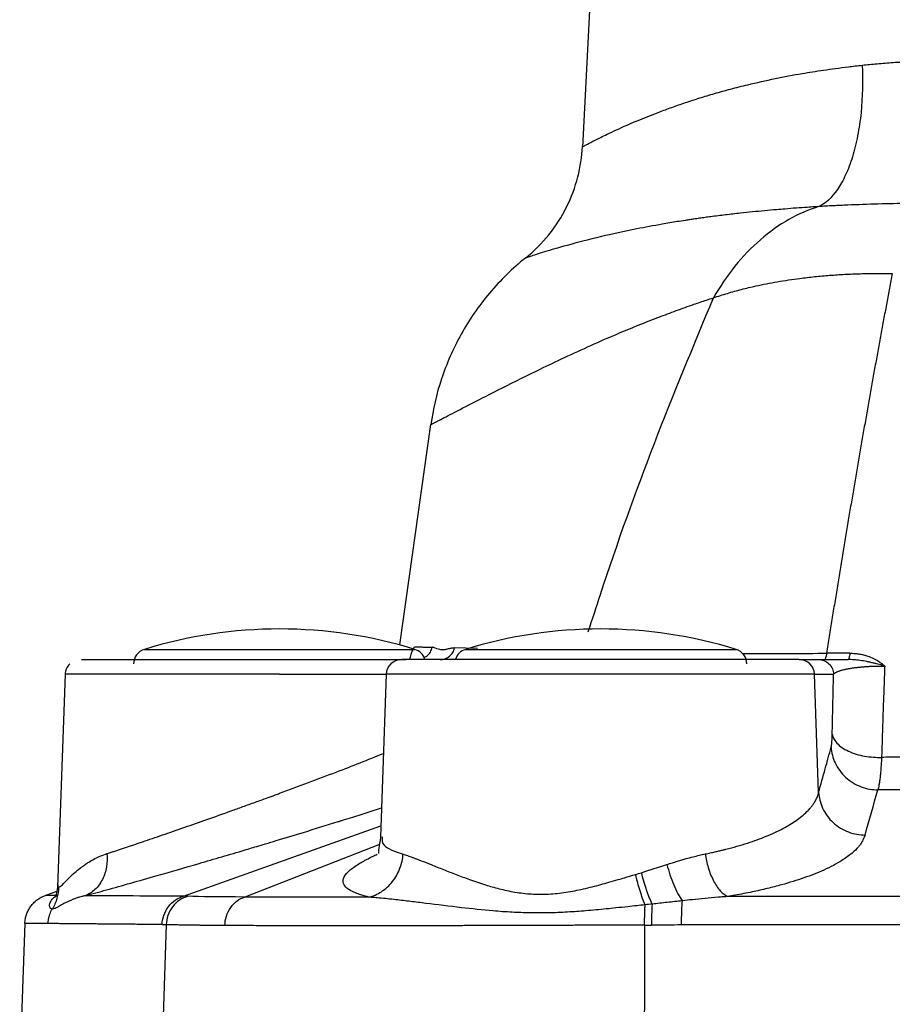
# Model space of a CAD drawing. Header units: millimetres. Extents: x 400 to 1688, y 100 to 1259.
# Tile 41 of 59: x 1133 to 1190, y 723 to 787. Entities that reach past the tile are written whole.
import ezdxf

# ---------------------------------------------------------------- set-up
doc = ezdxf.new("R2010")
doc.units = ezdxf.units.MM

msp = doc.modelspace()

# ---------------------------------------------------------------- linework, layer by layer
at = {"color": 7, "linetype": 'Continuous', "lineweight": 25}
for p, q in [((1172.693, 830.053), (1169.994, 778.553)), ((1158.053, 746.005), (1160.079, 760.419)), ((1184.178, 745.053), (1158.197, 745.053)), ((1184.178, 745.053), (1185.424, 745.053)), ((1136.16, 744.09), (1135.673, 730.159)), ((1136.16, 744.091), (1136.16, 744.09)), ((1157.16, 744.088), (1156.788, 733.44)), ((1185.443, 736.361), (1185.174, 744.088)), ((1185.174, 744.088), (1186.42, 744.088)), ((1156.882, 733.485), (1156.895, 733.436)), ((1135.619, 729.875), (1134.89, 729.628)), ((1133.534, 727.808), (1133.193, 718.053)), ((1142.775, 727.717), (1142.447, 718.053)), ((1142.507, 727.724), (1142.775, 727.717))]:
    msp.add_line(p, q, dxfattribs=at)
at = {"color": 8, "linetype": 'Continuous', "lineweight": 25}
for p, q in [((1141.349, 745.72), (1154.616, 745.72)), ((1154.616, 745.72), (1159.038, 745.72)), ((1163.132, 745.769), (1161.637, 745.81)), ((1162.349, 745.72), (1180.038, 745.72)), ((1156.057, 735.099), (1156.855, 735.353)), ((1143.906, 729.574), (1156.814, 734.18)), ((1156.72, 732.96), (1147.907, 729.525))]:
    msp.add_line(p, q, dxfattribs=at)
at = {"color": 8, "linetype": 'Continuous', "lineweight": 25, "flags": 128}
msp.add_lwpolyline([(1185.174, 744.088), (1184.803, 744.088), (1184.086, 744.088), (1183.044, 744.088), (1181.701, 744.088), (1180.091, 744.088), (1178.256, 744.088), (1176.243, 744.088), (1174.101, 744.088), (1171.885, 744.088), (1169.652, 744.088), (1167.459, 744.088), (1165.359, 744.088), (1163.408, 744.088), (1161.654, 744.088), (1160.141, 744.088), (1158.909, 744.088), (1157.988, 744.088), (1157.402, 744.088), (1157.165, 744.088), (1157.16, 744.088)], dxfattribs=at)
at = {"color": 7, "linetype": 'Continuous', "lineweight": 25}
for centre, radius, start, end in [((1150.193, 717.053), 30, 72.8528, 107.1472), ((1171.193, 717.053), 30, 72.8528, 107.1472), ((1141.643, 744.764), 1, 107.1472, 180), ((1158.743, 744.764), 1, 17.06903, 72.8528), ((1162.643, 744.764), 1, 107.1472, 163.04665), ((1179.743, 744.764), 1, 0, 72.8528), ((1158.159, 744.053), 1, 90, 178), ((1184.176, 744.055), 0.998, 1.886, 89.89567), ((1195.82, 727.768), 21.309, 176.51744, 180.20152)]:
    msp.add_arc(centre, radius, start, end, dxfattribs=at)
for points, knots in [([(1188.296, 783.921), (1188.455, 783.937), (1188.778, 783.971), (1189.274, 784.016), (1189.787, 784.059), (1190.317, 784.099), (1190.865, 784.136), (1191.43, 784.169), (1192.014, 784.2), (1192.615, 784.227), (1193.235, 784.252), (1193.872, 784.273), (1194.527, 784.291), (1194.971, 784.301), (1195.196, 784.306)], [0, 0, 0, 0, 0.072362, 0.146704, 0.223033, 0.301352, 0.381666, 0.463977, 0.548291, 0.63461, 0.722937, 0.813276, 0.905629, 1, 1, 1, 1]), ([(1169.996, 778.584), (1169.996, 778.583), (1169.996, 778.58), (1169.998, 778.583), (1170.004, 778.587), (1170.022, 778.598), (1170.07, 778.623), (1170.172, 778.677), (1170.381, 778.787), (1170.803, 779.007), (1171.637, 779.418), (1172.964, 780.04), (1174.465, 780.658), (1175.832, 781.162), (1176.72, 781.468), (1177.653, 781.774), (1178.638, 782.074), (1179.684, 782.362), (1180.993, 782.692), (1182.547, 783.041), (1183.984, 783.315), (1185.052, 783.491), (1185.774, 783.6), (1186.557, 783.708), (1187.401, 783.816), (1187.992, 783.885), (1188.296, 783.921)], [0, 0, 0, 0, 0.003485, 0.009822, 0.01901, 0.03105, 0.061893, 0.09295, 0.124232, 0.199622, 0.279974, 0.37723, 0.499481, 0.541236, 0.582987, 0.624734, 0.665202, 0.706958, 0.750004, 0.814697, 0.875103, 0.897023, 0.920471, 0.94545, 0.971959, 1, 1, 1, 1]), ([(1188.296, 783.921), (1188.341, 782.904), (1188.318, 781.839), (1188.159, 780.296), (1188.086, 779.791), (1187.898, 778.823), (1187.784, 778.361), (1187.52, 777.5), (1187.37, 777.101), (1187.04, 776.384), (1186.86, 776.065), (1186.292, 775.241), (1185.875, 774.872), (1185.456, 774.67)], [0, 0, 0, 0, 0.25, 0.25, 0.375, 0.375, 0.5, 0.5, 0.625, 0.625, 0.75, 0.75, 1, 1, 1, 1]), ([(1166.27, 771.309), (1166.829, 771.758), (1167.345, 772.272), (1168.252, 773.398), (1168.642, 774.009), (1169.277, 775.283), (1169.521, 775.945), (1169.864, 777.273), (1169.962, 777.938), (1169.996, 778.584)], [0, 0, 0, 0, 0.25, 0.25, 0.5, 0.5, 0.75, 0.75, 1, 1, 1, 1]), ([(1185.456, 774.67), (1185.36, 774.664), (1185.107, 774.649), (1184.619, 774.618), (1183.971, 774.572), (1183.303, 774.52), (1182.334, 774.439), (1181.363, 774.349), (1180.255, 774.234), (1179.339, 774.128), (1178.575, 774.032), (1178.017, 773.957), (1177.648, 773.905), (1177.312, 773.857), (1177.004, 773.812), (1176.64, 773.756), (1176.034, 773.661), (1174.942, 773.477), (1173.192, 773.15), (1170.993, 772.669), (1168.946, 772.134), (1167.661, 771.755), (1166.95, 771.532), (1166.622, 771.425), (1166.439, 771.365), (1166.333, 771.329), (1166.29, 771.316), (1166.274, 771.312), (1166.272, 771.31), (1166.27, 771.309)], [0, 0, 0, 0, 0.007948, 0.021018, 0.040722, 0.062463, 0.078036, 0.124917, 0.149527, 0.180978, 0.212341, 0.224859, 0.237399, 0.250044, 0.259972, 0.269763, 0.288941, 0.325672, 0.392631, 0.500434, 0.631302, 0.750198, 0.81324, 0.875091, 0.907274, 0.937549, 0.974985, 0.987492, 1, 1, 1, 1]), ([(1185.456, 774.67), (1184.791, 774.468), (1184.13, 774.186), (1182.846, 773.461), (1182.222, 773.02), (1181.04, 771.995), (1180.482, 771.412), (1179.454, 770.134), (1178.983, 769.44), (1178.563, 768.708)], [0, 0, 0, 0, 0.25, 0.25, 0.5, 0.5, 0.75, 0.75, 1, 1, 1, 1]), ([(1193.43, 774.912), (1193.08, 774.908), (1192.382, 774.901), (1191, 774.877), (1189.312, 774.84), (1187.667, 774.783), (1186.544, 774.732), (1185.916, 774.698), (1185.604, 774.679), (1185.456, 774.67)], [0, 0, 0, 0, 0.125024, 0.250004, 0.500001, 0.749994, 0.874978, 0.940746, 1, 1, 1, 1]), ([(1166.27, 771.309), (1165.419, 770.626), (1164.629, 769.855), (1163.214, 768.179), (1162.591, 767.274), (1161.538, 765.385), (1161.108, 764.401), (1160.448, 762.412), (1160.218, 761.408), (1160.079, 760.419)], [0, 0, 0, 0, 0.25, 0.25, 0.5, 0.5, 0.75, 0.75, 1, 1, 1, 1]), ([(1178.563, 768.708), (1178.715, 768.759), (1179.017, 768.859), (1179.475, 768.999), (1179.935, 769.132), (1180.397, 769.256), (1180.862, 769.373), (1181.637, 769.552), (1182.748, 769.77), (1184.036, 769.962), (1185.18, 770.094), (1186.162, 770.181), (1187.158, 770.246), (1188.173, 770.288), (1189.206, 770.308), (1189.906, 770.303), (1190.259, 770.301)], [0, 0, 0, 0, 0.042249, 0.084257, 0.126056, 0.16768, 0.209159, 0.250527, 0.373619, 0.500022, 0.581856, 0.663992, 0.746645, 0.830037, 0.914406, 1, 1, 1, 1]), ([(1190.259, 770.301), (1190.198, 769.982), (1190.077, 769.345), (1189.895, 768.381), (1189.713, 767.41), (1189.532, 766.431), (1189.351, 765.446), (1189.171, 764.453), (1188.991, 763.454), (1188.811, 762.448), (1188.631, 761.435), (1188.452, 760.415), (1188.272, 759.389), (1188.093, 758.356), (1187.915, 757.316), (1187.736, 756.27), (1187.558, 755.218), (1187.379, 754.159), (1187.201, 753.093), (1187.023, 752.022), (1186.846, 750.944), (1186.668, 749.86), (1186.49, 748.77), (1186.313, 747.674), (1186.135, 746.572), (1186.017, 745.832), (1185.958, 745.463)], [0, 0, 0, 0, 0.041745, 0.083484, 0.125217, 0.166943, 0.208664, 0.250378, 0.292086, 0.333787, 0.375482, 0.417171, 0.458853, 0.500527, 0.542195, 0.583855, 0.625508, 0.667152, 0.708789, 0.750417, 0.792037, 0.833648, 0.875249, 0.916842, 0.958426, 1, 1, 1, 1]), ([(1160.079, 760.419), (1160.08, 760.421), (1160.082, 760.424), (1160.093, 760.43), (1160.107, 760.436), (1160.123, 760.442), (1160.154, 760.456), (1160.212, 760.488), (1160.356, 760.562), (1160.615, 760.696), (1161.204, 761.001), (1162.266, 761.549), (1164.111, 762.496), (1166.581, 763.74), (1169.212, 764.999), (1171.722, 766.122), (1173.455, 766.845), (1174.976, 767.439), (1176.118, 767.869), (1177.162, 768.242), (1177.982, 768.521), (1178.412, 768.66), (1178.563, 768.708)], [0, 0, 0, 0, 0.0165355, 0.0310521, 0.0435516, 0.0540348, 0.0625022, 0.0931627, 0.1250063, 0.1876909, 0.2500038, 0.3767816, 0.5000009, 0.6244629, 0.749968, 0.8086721, 0.8749771, 0.9068428, 0.9374866, 0.9677814, 0.9886497, 1, 1, 1, 1]), ([(1159.054, 745.884), (1159.059, 745.884), (1159.068, 745.884), (1159.087, 745.883), (1159.121, 745.883), (1159.189, 745.881), (1159.332, 745.878), (1159.554, 745.872), (1159.845, 745.863), (1160.06, 745.855), (1160.167, 745.852)], [0, 0, 0, 0, 0.015395, 0.030798, 0.061626, 0.12337, 0.247211, 0.496296, 0.748223, 1, 1, 1, 1]), ([(1161.637, 745.81), (1161.6, 745.808), (1161.529, 745.805), (1161.432, 745.793), (1161.328, 745.77), (1161.18, 745.733), (1161.003, 745.694), (1160.818, 745.676), (1160.651, 745.704), (1160.505, 745.755), (1160.375, 745.804), (1160.27, 745.834), (1160.201, 745.846), (1160.167, 745.852)], [0, 0, 0, 0, 0.06599, 0.12699, 0.1725, 0.250025, 0.392644, 0.500006, 0.611666, 0.750012, 0.835924, 0.919243, 1, 1, 1, 1]), ([(1160.692, 745.053), (1160.792, 745.053), (1160.897, 745.069), (1161.103, 745.14), (1161.203, 745.194), (1161.379, 745.335), (1161.455, 745.422), (1161.572, 745.609), (1161.613, 745.71), (1161.637, 745.81)], [0, 0, 0, 0, 0.25, 0.25, 0.5, 0.5, 0.75, 0.75, 1, 1, 1, 1]), ([(1137.246, 745.053), (1137.255, 745.053), (1137.278, 745.053), (1138.322, 745.053), (1140.149, 745.053), (1142.674, 745.053), (1145.69, 745.053), (1149.011, 745.053), (1152.4, 745.053), (1155.681, 745.053), (1157.527, 745.053), (1158.45, 745.053)], [0, 0, 0, 0, 0.083249, 0.197843, 0.312437, 0.427031, 0.541625, 0.656218, 0.770812, 0.885406, 1, 1, 1, 1]), ([(1185.424, 745.053), (1185.54, 745.053), (1185.664, 745.032), (1185.904, 744.939), (1186.02, 744.866), (1186.213, 744.679), (1186.29, 744.565), (1186.391, 744.327), (1186.416, 744.204), (1186.42, 744.088)], [0, 0, 0, 0, 0.25, 0.25, 0.5, 0.5, 0.75, 0.75, 1, 1, 1, 1]), ([(1185.424, 745.053), (1185.432, 745.053), (1185.448, 745.053), (1185.485, 745.053), (1185.53, 745.053), (1185.585, 745.053), (1185.649, 745.053), (1185.723, 745.053), (1185.807, 745.053), (1185.9, 745.053), (1186.033, 745.053), (1186.216, 745.053), (1186.462, 745.053), (1186.735, 745.053), (1187.032, 745.053), (1187.252, 745.053), (1187.362, 745.053)], [0, 0, 0, 0, 0.056895, 0.113225, 0.169084, 0.224571, 0.279786, 0.334832, 0.38981, 0.444824, 0.499976, 0.604356, 0.7057, 0.804831, 0.902627, 1, 1, 1, 1]), ([(1185.958, 745.463), (1185.943, 745.341), (1185.923, 745.233), (1185.875, 745.089), (1185.849, 745.053), (1185.824, 745.053)], [0, 0, 0, 0, 0.5, 0.5, 1, 1, 1, 1]), ([(1187.484, 745.467), (1187.471, 745.344), (1187.452, 745.236), (1187.409, 745.09), (1187.385, 745.053), (1187.362, 745.053)], [0, 0, 0, 0, 0.5, 0.5, 1, 1, 1, 1]), ([(1189.764, 744.628), (1189.707, 744.643), (1189.592, 744.674), (1189.413, 744.722), (1189.224, 744.773), (1189.022, 744.824), (1188.808, 744.874), (1188.517, 744.936), (1188.16, 744.997), (1187.751, 745.044), (1187.488, 745.05), (1187.362, 745.053)], [0, 0, 0, 0, 0.073643, 0.150626, 0.231327, 0.316189, 0.405645, 0.50004, 0.677855, 0.845346, 1, 1, 1, 1]), ([(1187.484, 745.467), (1187.541, 745.465), (1187.664, 745.461), (1187.881, 745.447), (1188.125, 745.419), (1188.368, 745.366), (1188.571, 745.309), (1188.82, 745.224), (1189.06, 745.118), (1189.273, 744.997), (1189.403, 744.912), (1189.513, 744.83), (1189.634, 744.736), (1189.719, 744.665), (1189.764, 744.628)], [0, 0, 0, 0, 0.065049, 0.140048, 0.249674, 0.348349, 0.431581, 0.499602, 0.663, 0.750162, 0.804447, 0.857995, 0.924688, 1, 1, 1, 1]), ([(1136.468, 744.776), (1136.383, 744.676), (1136.213, 744.477), (1136.177, 744.218), (1136.16, 744.088)], [0, 0, 0, 0, 0.500001, 1, 1, 1, 1]), ([(1186.42, 744.088), (1186.427, 744.099), (1186.442, 744.121), (1186.476, 744.153), (1186.519, 744.184), (1186.569, 744.214), (1186.627, 744.243), (1186.692, 744.272), (1186.763, 744.299), (1186.84, 744.325), (1186.921, 744.35), (1187.008, 744.374), (1187.099, 744.397), (1187.193, 744.418), (1187.29, 744.439), (1187.39, 744.458), (1187.492, 744.476), (1187.595, 744.493), (1187.7, 744.508), (1187.804, 744.522), (1187.909, 744.536), (1188.013, 744.548), (1188.117, 744.559), (1188.219, 744.569), (1188.319, 744.578), (1188.417, 744.586), (1188.513, 744.593), (1188.605, 744.599), (1188.695, 744.604), (1188.781, 744.609), (1188.863, 744.613), (1188.941, 744.616), (1189.015, 744.619), (1189.085, 744.621), (1189.151, 744.623), (1189.212, 744.624), (1189.268, 744.626), (1189.32, 744.626), (1189.367, 744.627), (1189.41, 744.627), (1189.447, 744.628), (1189.48, 744.628), (1189.508, 744.628), (1189.532, 744.628), (1189.55, 744.628), (1189.564, 744.628), (1189.573, 744.628), (1189.578, 744.628), (1189.58, 744.628)], [0, 0, 0, 0, 0.044044, 0.087121, 0.129212, 0.1703, 0.210374, 0.249428, 0.28746, 0.324473, 0.360457, 0.395399, 0.429292, 0.462138, 0.493945, 0.524721, 0.554466, 0.583172, 0.61084, 0.637478, 0.663099, 0.687719, 0.711349, 0.733991, 0.755649, 0.776332, 0.796051, 0.814817, 0.832645, 0.849545, 0.865523, 0.880586, 0.894737, 0.907984, 0.920329, 0.931777, 0.942333, 0.951998, 0.960775, 0.968666, 0.975674, 0.981797, 0.987038, 0.991395, 0.99487, 0.997463, 0.999173, 1, 1, 1, 1]), ([(1189.764, 744.628), (1189.751, 744.303), (1189.726, 743.653), (1189.689, 742.669), (1189.654, 741.678), (1189.621, 740.679), (1189.589, 739.672), (1189.568, 738.996), (1189.558, 738.657)], [0, 0, 0, 0, 0.165332, 0.331197, 0.497596, 0.66453, 0.831998, 1, 1, 1, 1]), ([(1186.331, 740.169), (1186.338, 740.498), (1186.352, 741.157), (1186.374, 742.138), (1186.396, 743.116), (1186.412, 743.764), (1186.42, 744.088)], [0, 0, 0, 0, 0.249987, 0.499974, 0.749974, 1, 1, 1, 1]), ([(1186.26, 739.32), (1186.264, 739.335), (1186.271, 739.363), (1186.281, 739.417), (1186.29, 739.481), (1186.299, 739.555), (1186.308, 739.656), (1186.317, 739.791), (1186.326, 739.969), (1186.329, 740.102), (1186.331, 740.169)], [0, 0, 0, 0, 0.100545, 0.200287, 0.299759, 0.399502, 0.500049, 0.666922, 0.832741, 1, 1, 1, 1]), ([(1186.331, 740.169), (1186.363, 739.979), (1186.462, 739.777), (1186.818, 739.392), (1187.075, 739.21), (1187.705, 738.916), (1188.074, 738.804), (1188.827, 738.671), (1189.209, 738.647), (1189.558, 738.657)], [0, 0, 0, 0, 0.25, 0.25, 0.5, 0.5, 0.75, 0.75, 1, 1, 1, 1]), ([(1185.443, 736.361), (1185.585, 736.879), (1185.858, 737.868), (1186.13, 738.852), (1186.26, 739.32)], [0, 0, 0, 0, 0.523523, 1, 1, 1, 1]), ([(1186.26, 739.32), (1186.28, 738.988), (1186.362, 738.632), (1186.681, 737.946), (1186.918, 737.618), (1187.509, 737.077), (1187.861, 736.866), (1188.591, 736.595), (1188.966, 736.535), (1189.314, 736.536)], [0, 0, 0, 0, 0.25, 0.25, 0.5, 0.5, 0.75, 0.75, 1, 1, 1, 1]), ([(1189.558, 738.657), (1189.558, 738.642), (1189.557, 738.61), (1189.552, 738.548), (1189.547, 738.44), (1189.533, 738.228), (1189.513, 737.935), (1189.485, 737.615), (1189.454, 737.321), (1189.421, 737.064), (1189.386, 736.844), (1189.35, 736.665), (1189.326, 736.578), (1189.314, 736.536)], [0, 0, 0, 0, 0.0153, 0.030601, 0.061323, 0.123103, 0.247756, 0.377007, 0.499709, 0.630517, 0.757499, 0.880675, 1, 1, 1, 1]), ([(1202.193, 738.708), (1201.812, 738.708), (1201.049, 738.708), (1199.904, 738.706), (1198.758, 738.704), (1197.61, 738.701), (1196.462, 738.698), (1195.313, 738.693), (1194.164, 738.687), (1193.013, 738.681), (1191.862, 738.674), (1190.71, 738.666), (1189.942, 738.66), (1189.558, 738.657)], [0, 0, 0, 0, 0.090419, 0.180932, 0.271541, 0.362245, 0.453048, 0.543951, 0.634954, 0.726059, 0.817268, 0.908581, 1, 1, 1, 1]), ([(1138.9, 732.361), (1138.974, 732.385), (1139.125, 732.434), (1139.359, 732.511), (1139.601, 732.591), (1139.852, 732.674), (1140.112, 732.76), (1140.38, 732.849), (1140.656, 732.942), (1140.94, 733.038), (1141.547, 733.243), (1142.541, 733.583), (1143.947, 734.07), (1145.456, 734.6), (1146.736, 735.054), (1147.805, 735.438), (1148.587, 735.721), (1149.294, 735.977), (1149.824, 736.17), (1150.097, 736.272), (1150.194, 736.308)], [0, 0, 0, 0, 0.0267138, 0.0536699, 0.0808693, 0.108313, 0.136002, 0.1639372, 0.1921195, 0.2205498, 0.2492289, 0.3705343, 0.4989827, 0.6188609, 0.7492957, 0.8099137, 0.8746236, 0.9352959, 0.9770808, 1, 1, 1, 1]), ([(1178.025, 732.34), (1178.135, 732.363), (1178.346, 732.408), (1178.645, 732.474), (1178.914, 732.536), (1179.154, 732.593), (1179.368, 732.645), (1179.743, 732.741), (1180.281, 732.892), (1181.171, 733.172), (1182.202, 733.559), (1183.241, 734.057), (1184.115, 734.603), (1184.585, 735.003), (1184.828, 735.262), (1184.917, 735.364), (1185.025, 735.5), (1185.144, 735.668), (1185.263, 735.87), (1185.373, 736.104), (1185.418, 736.272), (1185.443, 736.361)], [0, 0, 0, 0, 0.0258859, 0.0497478, 0.0715868, 0.0914039, 0.1092002, 0.1249771, 0.1867491, 0.2499572, 0.3711617, 0.4997782, 0.6189572, 0.7499073, 0.7647762, 0.7866087, 0.8154, 0.8511437, 0.8938316, 0.9434541, 1, 1, 1, 1]), ([(1185.443, 736.361), (1185.462, 736.028), (1185.545, 735.672), (1185.863, 734.988), (1186.099, 734.661), (1186.687, 734.122), (1187.036, 733.912), (1187.76, 733.64), (1188.132, 733.579), (1188.477, 733.578)], [0, 0, 0, 0, 0.25, 0.25, 0.5, 0.5, 0.75, 0.75, 1, 1, 1, 1]), ([(1202.193, 736.516), (1201.891, 736.516), (1200.817, 736.516), (1199.31, 736.516), (1197.463, 736.518), (1195.669, 736.521), (1193.592, 736.524), (1191.448, 736.529), (1190.024, 736.534), (1189.314, 736.536)], [0, 0, 0, 0, 0.070247, 0.249999, 0.350427, 0.5, 0.66754, 0.834207, 1, 1, 1, 1]), ([(1137.471, 729.611), (1137.929, 729.735), (1138.842, 729.984), (1140.433, 730.428), (1142.427, 730.994), (1144.923, 731.715), (1147.014, 732.331), (1148.289, 732.71), (1148.734, 732.843), (1149.307, 733.015), (1150.325, 733.321), (1151.916, 733.804), (1153.265, 734.221), (1154.014, 734.454), (1154.014, 734.454), (1154.015, 734.455), (1154.017, 734.455), (1154.021, 734.456), (1154.027, 734.458), (1154.039, 734.462), (1154.063, 734.469), (1154.11, 734.484), (1154.214, 734.517), (1154.509, 734.609), (1155.144, 734.808), (1155.7, 734.985), (1156.057, 735.099)], [0, 0, 0, 0, 0.099563, 0.198695, 0.29841, 0.445587, 0.596979, 0.612769, 0.634739, 0.662888, 0.697218, 0.784397, 0.896284, 0.896318, 0.896344, 0.896392, 0.896478, 0.896633, 0.896915, 0.897439, 0.898435, 0.900409, 0.904555, 0.91394, 0.944711, 1, 1, 1, 1]), ([(1156.787, 733.418), (1156.747, 733.151), (1156.66, 732.578), (1156.656, 732.447), (1156.654, 732.377)], [0, 0, 0, 0, 0.467184, 1, 1, 1, 1]), ([(1188.477, 733.578), (1188.458, 733.529), (1188.417, 733.429), (1188.351, 733.28), (1188.272, 733.13), (1188.176, 732.97), (1187.983, 732.723), (1187.614, 732.363), (1186.907, 731.852), (1185.873, 731.304), (1184.529, 730.772), (1183.253, 730.376), (1182.092, 730.076), (1181.08, 729.848), (1180.201, 729.678), (1179.654, 729.583), (1179.491, 729.555)], [0, 0, 0, 0, 0.030537, 0.062557, 0.093727, 0.125035, 0.163591, 0.250091, 0.35595, 0.500093, 0.627032, 0.749995, 0.820952, 0.892391, 0.967947, 1, 1, 1, 1]), ([(1135.742, 730.165), (1135.75, 730.168), (1135.766, 730.174), (1135.812, 730.193), (1135.88, 730.232), (1135.985, 730.33), (1136.149, 730.495), (1136.406, 730.764), (1136.771, 731.109), (1137.084, 731.366), (1137.35, 731.566), (1137.545, 731.702), (1137.803, 731.866), (1138.109, 732.035), (1138.49, 732.212), (1138.764, 732.312), (1138.9, 732.361)], [0, 0, 0, 0, 0.02869, 0.05328, 0.129266, 0.182622, 0.242713, 0.384431, 0.504584, 0.614288, 0.658241, 0.717105, 0.761944, 0.842832, 0.922157, 1, 1, 1, 1]), ([(1138.9, 732.361), (1138.921, 732.085), (1138.913, 731.793), (1138.818, 731.215), (1138.73, 730.93), (1138.475, 730.415), (1138.308, 730.187), (1137.919, 729.825), (1137.699, 729.693), (1137.471, 729.611)], [0, 0, 0, 0, 0.25, 0.25, 0.5, 0.5, 0.75, 0.75, 1, 1, 1, 1]), ([(1156.027, 729.513), (1156.303, 729.58), (1156.586, 729.7), (1157.118, 730.045), (1157.365, 730.271), (1157.778, 730.797), (1157.944, 731.095), (1158.175, 731.708), (1158.241, 732.022), (1158.264, 732.32)], [0, 0, 0, 0, 0.25, 0.25, 0.5, 0.5, 0.75, 0.75, 1, 1, 1, 1]), ([(1158.264, 732.32), (1158.31, 732.306), (1158.404, 732.277), (1158.554, 732.229), (1158.712, 732.175), (1158.881, 732.115), (1159.059, 732.049), (1159.248, 731.978), (1159.584, 731.849), (1160.12, 731.635), (1160.883, 731.328), (1161.726, 730.996), (1162.638, 730.655), (1163.577, 730.336), (1164.569, 730.052), (1165.573, 729.832), (1166.66, 729.701), (1167.782, 729.697), (1168.922, 729.822), (1170.066, 730.047), (1171.001, 730.284), (1171.758, 730.494), (1172.269, 730.641), (1172.848, 730.813), (1173.222, 730.924), (1173.464, 730.997)], [0, 0, 0, 0, 0.016656, 0.033719, 0.051195, 0.069086, 0.087396, 0.106127, 0.125284, 0.184068, 0.250949, 0.313857, 0.376735, 0.445717, 0.50203, 0.564237, 0.626106, 0.687813, 0.749656, 0.811833, 0.874346, 0.903292, 0.937108, 0.959348, 1, 1, 1, 1]), ([(1175.523, 731.65), (1175.64, 731.687), (1175.868, 731.76), (1176.195, 731.861), (1176.499, 731.952), (1176.841, 732.051), (1177.219, 732.153), (1177.632, 732.256), (1177.897, 732.313), (1178.025, 732.34)], [0, 0, 0, 0, 0.137711, 0.266724, 0.387058, 0.498731, 0.674811, 0.84186, 1, 1, 1, 1]), ([(1178.025, 732.34), (1178.068, 732.051), (1178.133, 731.745), (1178.315, 731.145), (1178.431, 730.851), (1178.7, 730.328), (1178.854, 730.101), (1179.171, 729.75), (1179.335, 729.626), (1179.491, 729.555)], [0, 0, 0, 0, 0.25, 0.25, 0.5, 0.5, 0.75, 0.75, 1, 1, 1, 1]), ([(1175.523, 731.65), (1175.578, 731.431), (1175.643, 731.203), (1175.791, 730.751), (1175.874, 730.527), (1176.051, 730.105), (1176.146, 729.906), (1176.338, 729.555), (1176.435, 729.402), (1176.529, 729.277)], [0, 0, 0, 0, 0.25, 0.25, 0.5, 0.5, 0.75, 0.75, 1, 1, 1, 1]), ([(1174.093, 729.013), (1173.988, 729.267), (1173.875, 729.579), (1173.657, 730.265), (1173.553, 730.637), (1173.464, 730.997)], [0, 0, 0, 0, 0.5, 0.5, 1, 1, 1, 1]), ([(1174.551, 729.062), (1174.431, 729.32), (1174.303, 729.645), (1174.061, 730.359), (1173.949, 730.746), (1173.855, 731.116)], [0, 0, 0, 0, 0.5, 0.5, 1, 1, 1, 1]), ([(1135.742, 730.165), (1135.733, 729.929), (1135.697, 729.685), (1135.559, 729.201), (1135.458, 728.962), (1135.326, 728.739)], [0, 0, 0, 0, 0.5, 0.5, 1, 1, 1, 1]), ([(1135.679, 730.318), (1135.658, 730.125), (1135.616, 729.743), (1135.514, 729.532), (1135.489, 729.491), (1135.491, 729.494), (1135.492, 729.495)], [0, 0, 0, 0, 0.297576, 0.588046, 0.917948, 1, 1, 1, 1]), ([(1133.533, 727.804), (1133.537, 727.856), (1133.544, 727.959), (1133.567, 728.108), (1133.599, 728.251), (1133.64, 728.387), (1133.69, 728.517), (1133.748, 728.641), (1133.813, 728.759), (1133.886, 728.872), (1133.966, 728.98), (1134.053, 729.082), (1134.147, 729.179), (1134.249, 729.271), (1134.359, 729.356), (1134.478, 729.436), (1134.606, 729.508), (1134.744, 729.574), (1134.841, 729.61), (1134.89, 729.629)], [0, 0, 0, 0, 0.064818, 0.127212, 0.187547, 0.246211, 0.303584, 0.36002, 0.415828, 0.471275, 0.526607, 0.582065, 0.637905, 0.694413, 0.751922, 0.810826, 0.871547, 0.934491, 1, 1, 1, 1]), ([(1135.637, 729.623), (1135.597, 729.623), (1135.516, 729.623), (1135.407, 729.624), (1135.308, 729.624), (1135.219, 729.625), (1135.14, 729.625), (1135.061, 729.626), (1134.989, 729.626), (1134.93, 729.627), (1134.902, 729.628), (1134.89, 729.628), (1134.89, 729.629), (1134.89, 729.629)], [0, 0, 0, 0, 0.0825163, 0.1653561, 0.2485219, 0.3320164, 0.4158426, 0.5000031, 0.6245551, 0.7499997, 0.874999, 0.9473999, 1, 1, 1, 1]), ([(1135.326, 728.739), (1135.298, 728.744), (1135.236, 728.754), (1135.172, 728.815), (1135.141, 728.935), (1135.161, 729.129), (1135.252, 729.313), (1135.383, 729.454), (1135.469, 729.526), (1135.558, 729.584), (1135.617, 729.613), (1135.637, 729.623)], [0, 0, 0, 0, 0.101803, 0.219759, 0.349417, 0.500009, 0.749999, 0.810253, 0.88672, 0.961562, 1, 1, 1, 1]), ([(1137.471, 729.611), (1137.405, 729.596), (1137.279, 729.568), (1137.085, 729.513), (1136.891, 729.449), (1136.523, 729.311), (1136.145, 729.126), (1135.8, 728.932), (1135.585, 728.812), (1135.436, 728.755), (1135.361, 728.744), (1135.326, 728.739)], [0, 0, 0, 0, 0.059489, 0.112261, 0.18087, 0.250007, 0.499998, 0.649903, 0.780324, 0.898218, 1, 1, 1, 1]), ([(1142.507, 727.724), (1142.514, 727.919), (1142.549, 728.123), (1142.686, 728.519), (1142.787, 728.711), (1143.045, 729.052), (1143.201, 729.2), (1143.54, 729.433), (1143.724, 729.519), (1143.906, 729.574)], [0, 0, 0, 0, 0.25, 0.25, 0.5, 0.5, 0.75, 0.75, 1, 1, 1, 1]), ([(1144.187, 729.57), (1144.005, 729.516), (1143.821, 729.432), (1143.479, 729.2), (1143.321, 729.052), (1143.06, 728.711), (1142.958, 728.518), (1142.819, 728.119), (1142.782, 727.914), (1142.775, 727.717)], [0, 0, 0, 0, 0.25, 0.25, 0.5, 0.5, 0.75, 0.75, 1, 1, 1, 1]), ([(1146.611, 727.658), (1146.618, 727.857), (1146.651, 728.066), (1146.778, 728.472), (1146.872, 728.668), (1147.112, 729.014), (1147.257, 729.163), (1147.572, 729.394), (1147.74, 729.475), (1147.907, 729.525)], [0, 0, 0, 0, 0.25, 0.25, 0.5, 0.5, 0.75, 0.75, 1, 1, 1, 1]), ([(1156.027, 729.513), (1155.867, 729.513), (1155.466, 729.514), (1154.672, 729.512), (1153.671, 729.513), (1152.574, 729.514), (1151.522, 729.515), (1150.531, 729.517), (1149.762, 729.519), (1149.193, 729.521), (1148.862, 729.521), (1148.569, 729.523), (1148.271, 729.525), (1148.04, 729.525), (1147.907, 729.525)], [0, 0, 0, 0, 0.0495319, 0.1250032, 0.249992, 0.3762558, 0.4999914, 0.6264054, 0.7499975, 0.8075748, 0.8651498, 0.892483, 0.9382979, 1, 1, 1, 1]), ([(1174.093, 729.013), (1173.914, 728.995), (1173.534, 728.956), (1172.898, 728.886), (1172.23, 728.812), (1171.316, 728.717), (1170.261, 728.621), (1168.992, 728.528), (1167.767, 728.477), (1166.557, 728.479), (1165.355, 728.522), (1163.85, 728.632), (1161.931, 728.839), (1160.149, 729.062), (1158.751, 729.235), (1157.922, 729.331), (1157.241, 729.405), (1156.749, 729.454), (1156.345, 729.49), (1156.123, 729.506), (1156.027, 729.513)], [0, 0, 0, 0, 0.026436, 0.056041, 0.093842, 0.124971, 0.191063, 0.250016, 0.314005, 0.375059, 0.434265, 0.500122, 0.613615, 0.750043, 0.81239, 0.875023, 0.912012, 0.950927, 0.978799, 1, 1, 1, 1]), ([(1179.491, 729.555), (1179.445, 729.552), (1179.349, 729.545), (1179.139, 729.53), (1178.693, 729.494), (1178.024, 729.433), (1177.246, 729.356), (1176.751, 729.301), (1176.529, 729.277)], [0, 0, 0, 0, 0.046726, 0.09788, 0.213624, 0.500009, 0.776557, 1, 1, 1, 1]), ([(1174.058, 727.691), (1174.059, 727.697), (1174.059, 727.72), (1174.059, 727.772), (1174.06, 727.858), (1174.061, 727.98), (1174.063, 728.137), (1174.066, 728.327), (1174.072, 728.546), (1174.081, 728.786), (1174.089, 728.934), (1174.093, 729.013)], [0, 0, 0, 0, 0.011999, 0.047132, 0.105938, 0.189238, 0.298026, 0.433254, 0.595578, 0.78492, 1, 1, 1, 1]), ([(1176.529, 729.277), (1176.365, 729.259), (1176.035, 729.223), (1175.54, 729.169), (1175.046, 729.115), (1174.716, 729.079), (1174.551, 729.062)], [0, 0, 0, 0, 0.250443, 0.500588, 0.750437, 1, 1, 1, 1]), ([(1176.476, 727.695), (1176.476, 727.996), (1176.481, 728.312), (1176.5, 728.869), (1176.514, 729.108), (1176.529, 729.277)], [0, 0, 0, 0, 0.5, 0.5, 1, 1, 1, 1]), ([(1135.047, 727.789), (1135.05, 727.835), (1135.057, 727.933), (1135.079, 728.083), (1135.114, 728.241), (1135.165, 728.405), (1135.233, 728.574), (1135.295, 728.683), (1135.326, 728.739)], [0, 0, 0, 0, 0.141104, 0.292823, 0.454441, 0.625795, 0.807332, 1, 1, 1, 1]), ([(1135.047, 727.789), (1135.03, 727.789), (1134.967, 727.789), (1134.846, 727.79), (1134.633, 727.793), (1134.382, 727.795), (1134.121, 727.798), (1133.921, 727.8), (1133.771, 727.802), (1133.665, 727.803), (1133.59, 727.803), (1133.543, 727.804), (1133.537, 727.804), (1133.534, 727.804)], [0, 0, 0, 0, 0.016645, 0.062854, 0.12533, 0.250283, 0.368716, 0.500188, 0.60015, 0.700112, 0.800074, 0.900037, 1, 1, 1, 1]), ([(1142.507, 727.724), (1142.362, 727.725), (1142.072, 727.728), (1141.652, 727.731), (1141.244, 727.734), (1140.849, 727.738), (1140.467, 727.741), (1140.097, 727.744), (1139.739, 727.747), (1139.394, 727.75), (1139.06, 727.753), (1138.739, 727.756), (1138.429, 727.758), (1138.13, 727.761), (1137.842, 727.764), (1137.566, 727.766), (1137.3, 727.768), (1137.045, 727.771), (1136.801, 727.773), (1136.567, 727.775), (1136.343, 727.777), (1136.129, 727.779), (1135.925, 727.781), (1135.73, 727.782), (1135.546, 727.784), (1135.37, 727.786), (1135.203, 727.787), (1135.099, 727.788), (1135.047, 727.789)], [0, 0, 0, 0, 0.041666, 0.083075, 0.124228, 0.165125, 0.205765, 0.246149, 0.286276, 0.326148, 0.365763, 0.405121, 0.444224, 0.48307, 0.52166, 0.559993, 0.59807, 0.635891, 0.673455, 0.710763, 0.747815, 0.78461, 0.821149, 0.857432, 0.893459, 0.929229, 0.964743, 1, 1, 1, 1]), ([(1146.611, 727.658), (1146.508, 727.659), (1146.303, 727.66), (1146.008, 727.662), (1145.724, 727.665), (1145.453, 727.667), (1145.192, 727.67), (1144.943, 727.673), (1144.705, 727.676), (1144.478, 727.679), (1144.262, 727.682), (1144.057, 727.686), (1143.862, 727.689), (1143.678, 727.693), (1143.503, 727.696), (1143.338, 727.7), (1143.183, 727.704), (1143.038, 727.709), (1142.901, 727.713), (1142.817, 727.716), (1142.775, 727.717)], [0, 0, 0, 0, 0.05996, 0.119401, 0.178325, 0.23673, 0.294617, 0.351986, 0.408837, 0.46517, 0.520984, 0.576281, 0.631059, 0.685319, 0.739061, 0.792285, 0.844991, 0.897179, 0.948849, 1, 1, 1, 1]), ([(1174.058, 727.691), (1173.856, 727.69), (1173.453, 727.689), (1172.852, 727.686), (1172.256, 727.684), (1171.666, 727.681), (1171.081, 727.679), (1170.503, 727.677), (1169.931, 727.675), (1169.364, 727.672), (1168.805, 727.67), (1168.251, 727.668), (1167.705, 727.667), (1167.164, 727.665), (1166.631, 727.663), (1166.104, 727.661), (1165.584, 727.66), (1165.071, 727.658), (1164.566, 727.657), (1164.067, 727.655), (1163.575, 727.654), (1163.09, 727.653), (1162.612, 727.652), (1162.142, 727.651), (1161.679, 727.649), (1161.223, 727.648), (1160.774, 727.648), (1160.333, 727.647), (1159.898, 727.646), (1159.471, 727.645), (1159.051, 727.645), (1158.639, 727.644), (1158.135, 727.643), (1157.537, 727.643), (1156.841, 727.642), (1156.14, 727.642), (1155.434, 727.642), (1154.725, 727.642), (1154.014, 727.642), (1153.303, 727.643), (1152.594, 727.643), (1151.888, 727.644), (1151.187, 727.645), (1150.494, 727.647), (1149.81, 727.648), (1149.137, 727.65), (1148.477, 727.651), (1147.834, 727.653), (1147.206, 727.655), (1146.811, 727.657), (1146.611, 727.658)], [0, 0, 0, 0, 0.018136, 0.03614, 0.05401, 0.071747, 0.089351, 0.106822, 0.12416, 0.141365, 0.158436, 0.175375, 0.19218, 0.208852, 0.225391, 0.241797, 0.25807, 0.27421, 0.290217, 0.30609, 0.321831, 0.337438, 0.352912, 0.368253, 0.383461, 0.398536, 0.413477, 0.428286, 0.442961, 0.457503, 0.471912, 0.486188, 0.500331, 0.524619, 0.549546, 0.57511, 0.601313, 0.628153, 0.655632, 0.683748, 0.712503, 0.741895, 0.771926, 0.802594, 0.8339, 0.865844, 0.898426, 0.931646, 0.965504, 1, 1, 1, 1]), ([(1174.058, 727.691), (1174.054, 726.353), (1174.044, 723.14), (1174.037, 719.927), (1174.032, 718.053)], [0, 0, 0, 0, 0.416607, 1, 1, 1, 1])]:
    msp.add_open_spline(points, degree=3, knots=knots, dxfattribs=at)
at = {"color": 8, "linetype": 'Continuous', "lineweight": 25}
for points, knots in [([(1170.379, 746.875), (1170.642, 747.688), (1172.005, 751.915), (1174.645, 759.283), (1177.255, 765.561), (1178.563, 768.708)], [0, 0, 0, 0, 0.106169, 0.551795, 1, 1, 1, 1]), ([(1159.054, 745.884), (1159.034, 745.877), (1159.012, 745.869), (1158.983, 745.84), (1158.96, 745.81), (1158.892, 745.696), (1158.794, 745.482), (1158.707, 745.165), (1158.677, 745.053)], [0, 0, 0, 0, 0.196239, 0.220628, 0.261639, 0.392714, 0.784574, 1, 1, 1, 1]), ([(1159.652, 745.18), (1159.712, 745.21), (1159.876, 745.292), (1160.068, 745.531), (1160.135, 745.747), (1160.167, 745.852)], [0, 0, 0, 0, 0.230476, 0.627273, 1, 1, 1, 1]), ([(1180.451, 745.457), (1180.622, 745.456), (1181.614, 745.454), (1183.46, 745.45), (1185.166, 745.458), (1185.958, 745.463)], [0, 0, 0, 0, 0.100468, 0.582338, 1, 1, 1, 1]), ([(1150.193, 744.088), (1148.356, 744.088), (1146.52, 744.088), (1143.126, 744.088), (1141.569, 744.088), (1138.971, 744.088), (1137.931, 744.088), (1136.525, 744.088), (1136.16, 744.088), (1136.16, 744.088)], [0, 0, 0, 0, 0.25, 0.25, 0.5, 0.5, 0.75, 0.75, 1, 1, 1, 1]), ([(1150.193, 744.088), (1150.997, 744.088), (1152.604, 744.088), (1154.92, 744.088), (1156.463, 744.088), (1157.147, 744.088), (1157.171, 744.088)], [0, 0, 0, 0, 0.329372, 0.658745, 0.988117, 1, 1, 1, 1]), ([(1150.194, 736.308), (1151.451, 736.774), (1153.832, 737.656), (1155.97, 738.507), (1156.979, 738.908)], [0, 0, 0, 0, 0.527989, 1, 1, 1, 1]), ([(1156.895, 733.436), (1156.889, 733.252), (1156.877, 732.809), (1157.752, 732.5), (1158.264, 732.32)], [0, 0, 0, 0, 0.41516, 1, 1, 1, 1]), ([(1156.027, 729.513), (1155.947, 729.536), (1155.769, 729.588), (1155.533, 729.658), (1155.325, 729.727), (1155.132, 729.795), (1154.862, 729.917), (1154.548, 730.115), (1154.305, 730.431), (1154.347, 730.825), (1154.75, 731.28), (1155.268, 731.637), (1155.707, 731.889), (1155.973, 732.032), (1156.262, 732.178), (1156.473, 732.279), (1156.58, 732.329)], [0, 0, 0, 0, 0.035609, 0.080102, 0.11011, 0.140052, 0.182123, 0.28014, 0.398389, 0.560133, 0.703965, 0.840014, 0.879543, 0.919383, 0.959536, 1, 1, 1, 1]), ([(1135.685, 730.309), (1135.683, 730.284), (1135.672, 730.188), (1135.712, 730.174), (1135.742, 730.165)], [0, 0, 0, 0, 0.262443, 1, 1, 1, 1])]:
    msp.add_open_spline(points, degree=3, knots=knots, dxfattribs=at)
at = {"color": 7, "linetype": 'Continuous', "lineweight": 25}
for points in [[(1187.484, 745.467), (1186.975, 745.466), (1186.466, 745.464), (1185.958, 745.463)], [(1189.58, 744.628), (1189.641, 744.628), (1189.702, 744.628), (1189.764, 744.628)], [(1188.477, 733.578), (1188.755, 734.566), (1189.034, 735.552), (1189.314, 736.536)], [(1173.855, 731.116), (1174.419, 731.294), (1174.976, 731.472), (1175.523, 731.65)], [(1173.464, 730.997), (1173.595, 731.037), (1173.725, 731.076), (1173.855, 731.116)], [(1143.906, 729.574), (1141.121, 729.589), (1138.971, 729.602), (1137.471, 729.611)], [(1144.187, 729.57), (1144.093, 729.573), (1143.999, 729.574), (1143.906, 729.574)], [(1147.907, 729.525), (1146.241, 729.532), (1144.985, 729.546), (1144.187, 729.57)], [(1202.193, 729.562), (1194.622, 729.562), (1187.05, 729.56), (1179.491, 729.555)], [(1174.551, 729.062), (1174.398, 729.046), (1174.246, 729.03), (1174.093, 729.013)], [(1174.058, 727.691), (1174.21, 727.692), (1174.361, 727.692), (1174.512, 727.693)], [(1176.476, 727.695), (1175.821, 727.694), (1175.167, 727.694), (1174.512, 727.693)], [(1202.193, 727.708), (1193.615, 727.704), (1185.037, 727.7), (1176.476, 727.695)]]:
    msp.add_open_spline(points, degree=3, dxfattribs=at)

doc.saveas('drawing.dxf')
